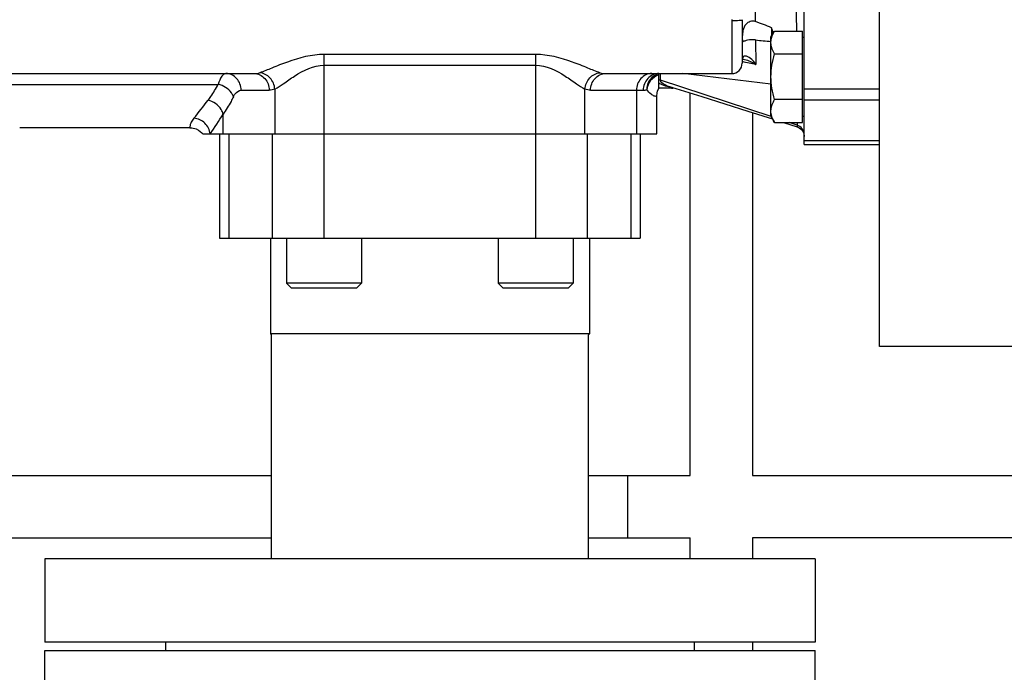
# Model space of a CAD drawing. Header units: millimetres. Extents: x 0 to 1189, y 0 to 841.
# Tile 105 of 136: x 1006 to 1016, y 560 to 566. Entities that reach past the tile are written whole.
import ezdxf

# ---------------------------------------------------------------- set-up
doc = ezdxf.new("R2010")
doc.units = ezdxf.units.MM
doc.header["$LTSCALE"] = 65.395
for name, color, linetype in [('1907_153200_261214_ABL261', 7, 'CONTINUOUS'), ('1907_153200_72_ABL296', 7, 'CONTINUOUS'), ('1907_153200_72_T1_PBL460', 7, 'CONTINUOUS'), ('9M32C_GENSET_STD_GRUNDRAHMEN_ABL259', 7, 'CONTINUOUS'), ('9M32C_GENSET_STD_GRUNDRAHMEN_T1_PBL260', 7, 'CONTINUOUS'), ('E1514-IBC_DN65PN40X2_PBL454', 7, 'CONTINUOUS'), ('EN1092-1-01A-DN65_PN16-77_5_PBL297', 7, 'CONTINUOUS'), ('ERV_GS_65_16_PBL289', 7, 'CONTINUOUS'), ('links_10_VBL258', 7, 'CONTINUOUS'), ('PUMPENAGGRR45_125_160_FL-Z-DB50_PBL285', 7, 'CONTINUOUS')]:
    doc.layers.add(name, color=color, linetype=linetype)

# ---------------------------------------------------------------- blocks, each defined once
blk = doc.blocks.new('9M32C_GENSET_STD_GRUNDRAHMEN_T1_PBL260', base_point=(987.306, 557.98))
at = {"layer": '9M32C_GENSET_STD_GRUNDRAHMEN_T1_PBL260', "color": 7, "linetype": 'Continuous'}
for p, q in [((1012.806, 561.58), (1012.806, 565.2546)), ((1013.406, 565.0654), (1013.406, 561.58)), ((1006.286, 561.58), (1008.784, 561.58)), ((1011.828, 561.58), (1012.806, 561.58)), ((1012.206, 560.98), (1012.206, 561.58)), ((1013.406, 561.58), (1020.026, 561.58)), ((1005.6785, 560.98), (1008.784, 560.98)), ((1011.828, 560.98), (1012.806, 560.98)), ((1012.806, 560.78), (1012.806, 560.98)), ((1030.006, 560.98), (1013.406, 560.98)), ((1013.406, 560.98), (1013.406, 560.78)), ((1013.406, 559.98), (1013.406, 559.9))]:
    blk.add_line(p, q, dxfattribs=at)
blk = doc.blocks.new('9M32C_GENSET_STD_GRUNDRAHMEN_ABL259', base_point=(987.306, 557.98))
at = {"layer": '9M32C_GENSET_STD_GRUNDRAHMEN_T1_PBL260'}
blk.add_blockref('9M32C_GENSET_STD_GRUNDRAHMEN_T1_PBL260', (987.306, 557.98), dxfattribs=at)
blk = doc.blocks.new('PUMPENAGGRR45_125_160_FL-Z-DB50_PBL285', base_point=(1019.046, 567.07))
at = {"layer": 'PUMPENAGGRR45_125_160_FL-Z-DB50_PBL285', "color": 7, "linetype": 'Continuous'}
for p, q in [((1014.626, 562.82), (1014.626, 572.1)), ((1013.902, 564.76), (1013.902, 570.16)), ((1013.306, 565.9524), (1013.306, 565.54)), ((1013.582, 565.7894), (1013.6159, 565.8482)), ((1013.586, 565.8806), (1013.586, 565.7963)), ((1013.6159, 565.8482), (1013.886, 565.8482)), ((1013.886, 564.9706), (1013.886, 565.8482)), ((1013.582, 565.0294), (1013.582, 565.7894)), ((1013.886, 565.7894), (1013.902, 565.7894)), ((1013.306, 565.577), (1013.3068, 565.5784)), ((1013.3068, 565.5784), (1013.3067, 565.5783)), ((1013.3277, 565.5752), (1013.328, 565.5751)), ((1013.6159, 565.6288), (1013.886, 565.6288)), ((1005.886, 565.44), (1008.6167, 565.44)), ((1011.9952, 565.44), (1013.206, 565.44)), ((1012.506, 565.3), (1012.506, 565.44)), ((1013.5832, 565.0272), (1012.5209, 565.3757)), ((1013.582, 565.3374), (1012.7345, 565.44)), ((1012.626, 565.3), (1012.506, 565.3)), ((1012.486, 564.86), (1012.486, 565.2225)), ((1013.886, 565.19), (1013.6159, 565.19)), ((1013.582, 565.0294), (1013.6159, 564.9706)), ((1013.886, 565.0294), (1013.902, 565.0294)), ((1008.001, 564.92), (1006.366, 564.92)), ((1013.6159, 564.9706), (1013.886, 564.9706)), ((1013.7039, 564.9706), (1013.8323, 564.9297)), ((1013.833, 564.9452), (1013.7558, 564.9706)), ((1008.126, 564.86), (1012.486, 564.86)), ((1008.286, 564.86), (1008.286, 563.86)), ((1012.326, 564.86), (1012.326, 563.86)), ((1013.8977, 564.8634), (1013.902, 564.8344)), ((1013.902, 564.76), (1014.626, 564.76)), ((1008.286, 563.86), (1012.326, 563.86)), ((1008.774, 563.86), (1008.774, 562.94)), ((1008.93, 563.86), (1008.93, 563.428)), ((1009.65, 563.86), (1009.65, 563.428)), ((1010.962, 563.86), (1010.962, 563.428)), ((1011.682, 563.86), (1011.682, 563.428)), ((1011.838, 563.86), (1011.838, 562.94)), ((1009.65, 563.428), (1008.93, 563.428)), ((1008.978, 563.38), (1008.93, 563.428)), ((1009.602, 563.38), (1009.65, 563.428)), ((1011.682, 563.428), (1010.962, 563.428)), ((1011.01, 563.38), (1010.962, 563.428)), ((1011.634, 563.38), (1011.682, 563.428)), ((1009.602, 563.38), (1008.978, 563.38)), ((1011.634, 563.38), (1011.01, 563.38)), ((1011.838, 562.94), (1008.774, 562.94)), ((1008.784, 562.93), (1008.774, 562.94)), ((1011.828, 562.93), (1011.838, 562.94)), ((1019.626, 562.82), (1014.626, 562.82))]:
    blk.add_line(p, q, dxfattribs=at)
at = {"layer": 'PUMPENAGGRR45_125_160_FL-Z-DB50_PBL285', "color": 9, "linetype": 'Continuous'}
for p, q in [((1013.8297, 565.8482), (1013.821, 566.3913)), ((1013.428, 566.1569), (1013.4315, 565.9387)), ((1013.206, 565.9506), (1013.206, 565.44)), ((1013.4344, 565.7632), (1013.438, 565.5285)), ((1011.322, 565.6231), (1009.29, 565.6231)), ((1009.29, 563.86), (1009.29, 565.6231)), ((1011.322, 565.6231), (1011.322, 563.86)), ((1009.29, 565.5195), (1011.322, 565.5195)), ((1006.206, 565.336), (1008.2735, 565.336)), ((1008.4925, 565.28), (1008.7624, 565.28)), ((1008.8164, 565.2905), (1008.8164, 564.86)), ((1011.7955, 564.86), (1011.7955, 565.2905)), ((1011.8495, 565.28), (1012.3555, 565.28)), ((1012.2911, 565.28), (1012.2911, 564.86)), ((1012.3896, 565.2842), (1012.3901, 565.284)), ((1012.626, 565.3109), (1012.626, 565.3)), ((1014.626, 565.2911), (1013.902, 565.2911)), ((1013.902, 565.1872), (1014.626, 565.1872)), ((1008.3208, 564.86), (1008.3208, 565.0495)), ((1013.8332, 564.9668), (1013.8331, 564.9453)), ((1008.377, 563.86), (1008.377, 564.86)), ((1008.7915, 564.86), (1008.7915, 563.86)), ((1011.8204, 563.86), (1011.8204, 564.86)), ((1012.2349, 564.86), (1012.2349, 563.86)), ((1013.902, 564.7983), (1014.626, 564.7983))]:
    blk.add_line(p, q, dxfattribs=at)
at = {"layer": 'PUMPENAGGRR45_125_160_FL-Z-DB50_PBL285', "color": 7, "linetype": 'Continuous'}
for points in [[(1013.306, 565.5764), (1013.3157, 565.5769), (1013.328, 565.5751)], [(1012.486, 565.2225), (1012.489, 565.2537), (1012.4937, 565.2717), (1012.506, 565.3)], [(1012.5855, 565.3235), (1012.9176, 565.2196), (1013.3589, 565.0803), (1013.5961, 565.0049)], [(1008.001, 564.92), (1008.0183, 564.9191), (1008.0625, 564.9077), (1008.0823, 564.8978), (1008.1161, 564.8711), (1008.126, 564.86)], [(1013.8323, 564.9297), (1013.8537, 564.92), (1013.8762, 564.9014), (1013.8852, 564.8898), (1013.8977, 564.8634)]]:
    blk.add_lwpolyline(points, dxfattribs=at)
at = {"layer": 'PUMPENAGGRR45_125_160_FL-Z-DB50_PBL285', "color": 9, "linetype": 'Continuous'}
for centre, radius, start, end in [((1013.627, 565.9506), 0.421, 178.7257, 180.0036), ((1013.5275, 565.9524), 0.2215, 178.75776, 180.00519), ((1013.2653, 565.607), 0.0504, 325.51223, 331.46863), ((1016.5474, 579.8096), 14.6157, 257.18774, 257.71671), ((1012.4908, 565.276), 0.1043, 73.25051, 81.65889), ((1012.3554, 565.42), 0.14, 270.04077, 284.14497), ((1002.1241, 569.7836), 7.6013, 321.10585, 322.75549), ((1001.5788, 569.3853), 8.0159, 325.62902, 327.25467)]:
    blk.add_arc(centre, radius, start, end, dxfattribs=at)
at = {"layer": 'PUMPENAGGRR45_125_160_FL-Z-DB50_PBL285', "color": 7, "linetype": 'Continuous'}
for centre, radius, end in [((1013.206, 565.54), 0.1, 360), ((1012.626, 565.46), 0.16, 278.8898)]:
    blk.add_arc(centre, radius, 270, end, dxfattribs=at)
at = {"layer": 'PUMPENAGGRR45_125_160_FL-Z-DB50_PBL285', "color": 9, "linetype": 'Continuous'}
for points, knots in [([(1013.206, 565.9506), (1013.2182, 565.9506), (1013.242, 565.9505), (1013.2692, 565.9514), (1013.289, 565.9509), (1013.2968, 565.9529), (1013.306, 565.9501), (1013.306, 565.9524)], [0, 0, 0, 0, 0.367939, 0.70683, 0.836379, 0.929505, 1, 1, 1, 1]), ([(1009.29, 565.6231), (1009.1699, 565.6232), (1008.9977, 565.5771), (1008.7987, 565.4973), (1008.7107, 565.46), (1008.6707, 565.448)], [0, 0, 0, 0, 0.557601, 0.806079, 1, 1, 1, 1]), ([(1011.9412, 565.448), (1011.9011, 565.46), (1011.8129, 565.4969), (1011.6142, 565.5774), (1011.4419, 565.6231), (1011.322, 565.6231)], [0, 0, 0, 0, 0.194353, 0.442527, 1, 1, 1, 1]), ([(1013.3152, 565.5992), (1013.3137, 565.5976), (1013.31, 565.5932), (1013.306, 565.588), (1013.306, 565.5844)], [0, 0, 0, 0, 0.384355, 1, 1, 1, 1]), ([(1013.438, 565.5285), (1013.429, 565.5411), (1013.4027, 565.5753), (1013.3379, 565.6234), (1013.3152, 565.5992)], [0, 0, 0, 0, 0.318141, 1, 1, 1, 1]), ([(1008.8164, 565.2905), (1008.8452, 565.3052), (1008.9075, 565.3492), (1009.0504, 565.4493), (1009.1891, 565.5195), (1009.29, 565.5195)], [0, 0, 0, 0, 0.183123, 0.42882, 1, 1, 1, 1]), ([(1011.322, 565.5195), (1011.4228, 565.5195), (1011.5614, 565.4492), (1011.7045, 565.3494), (1011.7667, 565.3052), (1011.7955, 565.2905)], [0, 0, 0, 0, 0.571135, 0.816791, 1, 1, 1, 1]), ([(1008.3468, 565.44), (1008.331, 565.44), (1008.2941, 565.4036), (1008.2816, 565.363), (1008.2735, 565.336)], [0, 0, 0, 0, 0.359087, 1, 1, 1, 1]), ([(1008.4925, 565.28), (1008.4925, 565.3203), (1008.4647, 565.4022), (1008.3845, 565.44), (1008.3468, 565.44)], [0, 0, 0, 0, 0.516525, 1, 1, 1, 1]), ([(1008.6167, 565.44), (1008.6544, 565.44), (1008.7346, 565.4022), (1008.7624, 565.3203), (1008.7624, 565.28)], [0, 0, 0, 0, 0.483475, 1, 1, 1, 1]), ([(1008.8164, 565.2905), (1008.8138, 565.3294), (1008.7824, 565.4059), (1008.7077, 565.4451), (1008.6707, 565.448)], [0, 0, 0, 0, 0.512576, 1, 1, 1, 1]), ([(1011.7955, 565.2905), (1011.7981, 565.3294), (1011.8295, 565.4059), (1011.9042, 565.4451), (1011.9412, 565.448)], [0, 0, 0, 0, 0.512576, 1, 1, 1, 1]), ([(1011.8495, 565.28), (1011.8495, 565.3203), (1011.8773, 565.4022), (1011.9575, 565.44), (1011.9952, 565.44)], [0, 0, 0, 0, 0.516525, 1, 1, 1, 1]), ([(1012.4368, 565.44), (1012.399, 565.44), (1012.3188, 565.4022), (1012.2911, 565.3203), (1012.2911, 565.28)], [0, 0, 0, 0, 0.483475, 1, 1, 1, 1]), ([(1012.506, 565.44), (1012.4672, 565.44), (1012.3854, 565.4034), (1012.3555, 565.3205), (1012.3555, 565.28)], [0, 0, 0, 0, 0.489103, 1, 1, 1, 1]), ([(1012.506, 565.44), (1012.473, 565.4322), (1012.4101, 565.3907), (1012.3889, 565.3191), (1012.3896, 565.2842)], [0, 0, 0, 0, 0.492691, 1, 1, 1, 1]), ([(1012.506, 565.4273), (1012.4754, 565.4169), (1012.4198, 565.3782), (1012.3932, 565.3155), (1012.3901, 565.284)], [0, 0, 0, 0, 0.504577, 1, 1, 1, 1]), ([(1012.5209, 565.3759), (1012.5211, 565.3806), (1012.5217, 565.4018), (1012.5216, 565.4231), (1012.5217, 565.4396)], [0, 0, 0, 0, 0.221704, 1, 1, 1, 1]), ([(1012.5855, 565.3235), (1012.5764, 565.3264), (1012.5508, 565.3351), (1012.5212, 565.357), (1012.5209, 565.3759)], [0, 0, 0, 0, 0.334329, 1, 1, 1, 1]), ([(1008.1751, 565.1832), (1008.1839, 565.1948), (1008.2196, 565.2438), (1008.2513, 565.2956), (1008.2735, 565.336)], [0, 0, 0, 0, 0.240074, 1, 1, 1, 1]), ([(1008.4192, 565.2176), (1008.4145, 565.2312), (1008.3834, 565.288), (1008.322, 565.325), (1008.2735, 565.336)], [0, 0, 0, 0, 0.223962, 1, 1, 1, 1]), ([(1008.4192, 565.2176), (1008.4239, 565.227), (1008.4397, 565.255), (1008.4701, 565.2799), (1008.4925, 565.28)], [0, 0, 0, 0, 0.320075, 1, 1, 1, 1]), ([(1012.486, 565.2225), (1012.486, 565.2204), (1012.4731, 565.2211), (1012.4571, 565.223), (1012.4229, 565.2468), (1012.4025, 565.269), (1012.3901, 565.284)], [0, 0, 0, 0, 0.053887, 0.210689, 0.509939, 1, 1, 1, 1]), ([(1012.506, 565.3502), (1012.5102, 565.3465), (1012.5339, 565.3314), (1012.5614, 565.3242), (1012.5831, 565.3197)], [0, 0, 0, 0, 0.202749, 1, 1, 1, 1]), ([(1008.3208, 565.0495), (1008.317, 565.0649), (1008.29, 565.1278), (1008.2259, 565.1726), (1008.1751, 565.1832)], [0, 0, 0, 0, 0.234472, 1, 1, 1, 1]), ([(1008.4192, 565.2176), (1008.4116, 565.2024), (1008.3817, 565.1448), (1008.3481, 565.089), (1008.3208, 565.0495)], [0, 0, 0, 0, 0.261176, 1, 1, 1, 1]), ([(1008.0402, 565.0109), (1008.0304, 564.9987), (1008.0158, 564.977), (1008.0034, 564.9504), (1008.0014, 564.9336), (1007.999, 564.9274), (1008.003, 564.92), (1008.001, 564.92)], [0, 0, 0, 0, 0.464639, 0.769007, 0.870733, 0.942418, 1, 1, 1, 1]), ([(1008.1951, 564.86), (1008.1919, 564.8978), (1008.1547, 564.9732), (1008.0787, 565.0078), (1008.0402, 565.0109)], [0, 0, 0, 0, 0.495828, 1, 1, 1, 1]), ([(1013.8331, 564.9453), (1013.833, 564.9414), (1013.8318, 564.9387), (1013.8336, 564.9293), (1013.8323, 564.9297)], [0, 0, 0, 0, 0.747259, 1, 1, 1, 1]), ([(1013.902, 564.8525), (1013.902, 564.8726), (1013.8883, 564.9142), (1013.8525, 564.9391), (1013.8331, 564.9453)], [0, 0, 0, 0, 0.496558, 1, 1, 1, 1])]:
    blk.add_open_spline(points, degree=3, knots=knots, dxfattribs=at)
at = {"layer": 'PUMPENAGGRR45_125_160_FL-Z-DB50_PBL285', "color": 7, "linetype": 'Continuous'}
for points, knots in [([(1013.4315, 565.9387), (1013.4163, 565.9437), (1013.3818, 565.9441), (1013.3336, 565.9123), (1013.3111, 565.8563), (1013.3068, 565.8089), (1013.307, 565.7775), (1013.306, 565.7621), (1013.3107, 565.7484), (1013.3157, 565.7484)], [0, 0, 0, 0, 0.178105, 0.355569, 0.60661, 0.811631, 0.888391, 0.944846, 1, 1, 1, 1]), ([(1013.582, 565.7385), (1013.582, 565.7668), (1013.5929, 565.8055), (1013.6108, 565.8394), (1013.6159, 565.8482)], [0, 0, 0, 0, 0.736996, 1, 1, 1, 1]), ([(1013.4344, 565.7632), (1013.4088, 565.7667), (1013.3726, 565.7645), (1013.3344, 565.7533), (1013.3205, 565.7484), (1013.3154, 565.7484)], [0, 0, 0, 0, 0.643144, 0.872825, 1, 1, 1, 1]), ([(1013.6159, 565.6288), (1013.6108, 565.6375), (1013.5929, 565.6715), (1013.582, 565.7101), (1013.582, 565.7385)], [0, 0, 0, 0, 0.262996, 1, 1, 1, 1]), ([(1013.582, 565.0803), (1013.582, 565.1087), (1013.5929, 565.1473), (1013.6108, 565.1812), (1013.6159, 565.19)], [0, 0, 0, 0, 0.737004, 1, 1, 1, 1])]:
    blk.add_open_spline(points, degree=3, knots=knots, dxfattribs=at)
for points in [[(1013.586, 565.8806), (1013.5356, 565.9027), (1013.4838, 565.9214), (1013.4315, 565.9387)], [(1013.6048, 565.8287), (1013.6016, 565.8468), (1013.5944, 565.8642), (1013.586, 565.8806)], [(1013.4344, 565.7632), (1013.4833, 565.7565), (1013.5326, 565.751), (1013.582, 565.7491)], [(1013.582, 565.4094), (1013.582, 565.4834), (1013.5954, 565.5577), (1013.6159, 565.6288)], [(1013.6159, 565.19), (1013.5954, 565.2611), (1013.582, 565.3354), (1013.582, 565.4094)], [(1013.589, 565.0318), (1013.5845, 565.0475), (1013.582, 565.064), (1013.582, 565.0803)], [(1013.6159, 564.9706), (1013.6047, 564.9899), (1013.5951, 565.0104), (1013.589, 565.0318)]]:
    blk.add_open_spline(points, degree=3, dxfattribs=at)
at = {"layer": 'PUMPENAGGRR45_125_160_FL-Z-DB50_PBL285', "color": 9, "linetype": 'Continuous'}
for points in [[(1013.3152, 565.5992), (1013.3142, 565.5935), (1013.3123, 565.5879), (1013.3095, 565.5829)], [(1013.328, 565.5751), (1013.3669, 565.5666), (1013.4041, 565.5495), (1013.438, 565.5285)], [(1008.6167, 565.44), (1008.6349, 565.44), (1008.6533, 565.4428), (1008.6707, 565.448)], [(1011.9412, 565.448), (1011.9586, 565.4428), (1011.977, 565.44), (1011.9952, 565.44)], [(1008.8164, 565.2905), (1008.7994, 565.2838), (1008.7808, 565.28), (1008.7624, 565.28)], [(1011.8495, 565.28), (1011.8311, 565.28), (1011.8125, 565.2838), (1011.7955, 565.2905)], [(1012.5831, 565.3197), (1012.5927, 565.3176), (1012.6024, 565.3159), (1012.6121, 565.3145)]]:
    blk.add_open_spline(points, degree=3, dxfattribs=at)
blk = doc.blocks.new('ERV_GS_65_16_PBL289', base_point=(1010.306, 557.3))
at = {"layer": 'ERV_GS_65_16_PBL289', "color": 7, "linetype": 'Continuous'}
for p, q in [((1006.606, 559.9), (1014.006, 559.9)), ((1006.606, 559.1), (1006.606, 559.9)), ((1014.006, 559.1), (1014.006, 559.9)), ((1006.606, 559.1), (1014.006, 559.1)), ((1006.606, 555.5), (1014.006, 555.5)), ((1006.606, 554.7), (1006.606, 555.5)), ((1014.006, 554.7), (1014.006, 555.5)), ((1006.606, 554.7), (1014.006, 554.7))]:
    blk.add_line(p, q, dxfattribs=at)
for centre, start, end in [((1011.506, 557.3), 151.16328, 208.83672), ((1009.106, 557.3), 331.16328, 28.83672)]:
    blk.add_arc(centre, 3.732, start, end, dxfattribs=at)
blk = doc.blocks.new('EN1092-1-01A-DN65_PN16-77_5_PBL297', base_point=(1010.306, 560.38))
at = {"layer": 'EN1092-1-01A-DN65_PN16-77_5_PBL297', "color": 7, "linetype": 'Continuous'}
for p, q in [((1014.006, 560.78), (1006.606, 560.78)), ((1006.606, 560.78), (1006.606, 559.98)), ((1014.006, 560.78), (1014.006, 559.98)), ((1014.006, 559.98), (1006.606, 559.98))]:
    blk.add_line(p, q, dxfattribs=at)
blk = doc.blocks.new('1907_153200_72_T1_PBL460', base_point=(1010.306, 561.855))
at = {"layer": '1907_153200_72_T1_PBL460', "color": 7, "linetype": 'Continuous'}
for p, q in [((1008.784, 560.78), (1008.784, 562.93)), ((1011.828, 560.78), (1011.828, 562.93))]:
    blk.add_line(p, q, dxfattribs=at)
blk = doc.blocks.new('1907_153200_72_ABL296', base_point=(1010.306, 561.455))
at = {"layer": '1907_153200_72_T1_PBL460'}
blk.add_blockref('1907_153200_72_T1_PBL460', (1010.306, 561.855), dxfattribs=at)
at = {"layer": 'EN1092-1-01A-DN65_PN16-77_5_PBL297'}
blk.add_blockref('EN1092-1-01A-DN65_PN16-77_5_PBL297', (1010.306, 560.38), dxfattribs=at)
blk = doc.blocks.new('E1514-IBC_DN65PN40X2_PBL454', base_point=(1010.306, 559.94))
at = {"layer": 'E1514-IBC_DN65PN40X2_PBL454', "color": 7, "linetype": 'Continuous'}
for p, q in [((1007.766, 559.98), (1007.766, 559.9)), ((1012.846, 559.98), (1012.846, 559.9))]:
    blk.add_line(p, q, dxfattribs=at)
blk = doc.blocks.new('1907_153200_261214_ABL261', base_point=(991.506, 613.93))
at = {"layer": '1907_153200_72_ABL296'}
blk.add_blockref('1907_153200_72_ABL296', (1010.306, 561.455), dxfattribs=at)
at = {"layer": 'E1514-IBC_DN65PN40X2_PBL454'}
blk.add_blockref('E1514-IBC_DN65PN40X2_PBL454', (1010.306, 559.94), dxfattribs=at)
at = {"layer": 'ERV_GS_65_16_PBL289'}
blk.add_blockref('ERV_GS_65_16_PBL289', (1010.306, 557.3), dxfattribs=at)
at = {"layer": 'PUMPENAGGRR45_125_160_FL-Z-DB50_PBL285'}
blk.add_blockref('PUMPENAGGRR45_125_160_FL-Z-DB50_PBL285', (1019.046, 567.07), dxfattribs=at)
blk = doc.blocks.new('LINKS_10_VBL258', base_point=(991.3239, 626.4078))
at = {"layer": '1907_153200_261214_ABL261'}
blk.add_blockref('1907_153200_261214_ABL261', (991.506, 613.93), dxfattribs=at)
at = {"layer": '9M32C_GENSET_STD_GRUNDRAHMEN_ABL259'}
blk.add_blockref('9M32C_GENSET_STD_GRUNDRAHMEN_ABL259', (987.306, 557.98), dxfattribs=at)

msp = doc.modelspace()

# ---------------------------------------------------------------- block references
at = {"layer": 'links_10_VBL258'}
msp.add_blockref('LINKS_10_VBL258', (991.32386, 626.40783), dxfattribs=at)

doc.saveas('drawing.dxf')
